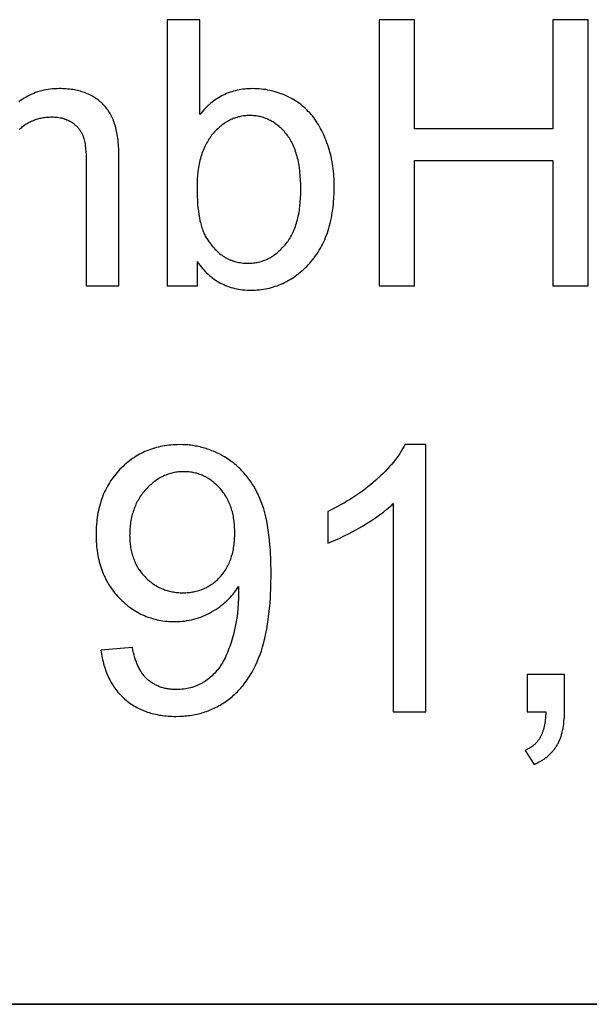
# Model space of a CAD drawing. Header units: millimetres. Extents: x -7950 to -6950, y 4408 to 5408.
# Tile 42 of 111: x -7104 to -7093, y 4457 to 4477. Entities that reach past the tile are written whole.
import ezdxf

# ---------------------------------------------------------------- set-up
doc = ezdxf.new("R2010")
doc.units = ezdxf.units.MM
doc.layers.add('SHOW Mini_Barndoor 002', color=7, linetype='Continuous', true_color=0x000000)

msp = doc.modelspace()

# ---------------------------------------------------------------- linework, layer by layer
at = {"layer": 'SHOW Mini_Barndoor 002'}
for points in [[(-7100.705, 4476.668), (-7101.358, 4476.668)], [(-7101.358, 4476.668), (-7101.358, 4471.352)], [(-7100.705, 4474.771), (-7100.705, 4476.668)], [(-7096.415, 4476.668), (-7097.118, 4476.668)], [(-7097.118, 4476.668), (-7097.118, 4471.352)], [(-7096.415, 4474.485), (-7096.415, 4476.668)], [(-7092.948, 4476.668), (-7093.652, 4476.668)], [(-7093.652, 4476.668), (-7093.652, 4474.485)], [(-7092.948, 4471.352), (-7092.948, 4476.668)], [(-7102.322, 4473.995), (-7102.324, 4474.076), (-7102.327, 4474.155), (-7102.333, 4474.231), (-7102.337, 4474.268), (-7102.342, 4474.304), (-7102.347, 4474.339), (-7102.352, 4474.374), (-7102.359, 4474.409), (-7102.366, 4474.442), (-7102.373, 4474.475), (-7102.381, 4474.507), (-7102.39, 4474.539), (-7102.399, 4474.57), (-7102.409, 4474.6), (-7102.42, 4474.629), (-7102.431, 4474.658), (-7102.443, 4474.686), (-7102.455, 4474.714), (-7102.468, 4474.741), (-7102.482, 4474.767), (-7102.496, 4474.793), (-7102.511, 4474.817), (-7102.526, 4474.842), (-7102.542, 4474.865), (-7102.558, 4474.888), (-7102.576, 4474.91), (-7102.593, 4474.932), (-7102.612, 4474.952), (-7102.631, 4474.973), (-7102.65, 4474.992), (-7102.67, 4475.011), (-7102.691, 4475.029), (-7102.712, 4475.047), (-7102.733, 4475.064), (-7102.756, 4475.08), (-7102.778, 4475.096), (-7102.801, 4475.111), (-7102.825, 4475.126), (-7102.849, 4475.14), (-7102.874, 4475.153), (-7102.899, 4475.166), (-7102.925, 4475.178), (-7102.951, 4475.189), (-7102.978, 4475.2), (-7103.005, 4475.211), (-7103.033, 4475.22), (-7103.061, 4475.229), (-7103.09, 4475.238), (-7103.119, 4475.245), (-7103.149, 4475.252), (-7103.18, 4475.259), (-7103.21, 4475.265), (-7103.242, 4475.27), (-7103.274, 4475.275), (-7103.306, 4475.279), (-7103.339, 4475.282), (-7103.373, 4475.285), (-7103.407, 4475.287), (-7103.441, 4475.289), (-7103.476, 4475.29), (-7103.512, 4475.29), (-7103.557, 4475.289), (-7103.602, 4475.287), (-7103.647, 4475.284), (-7103.691, 4475.279), (-7103.734, 4475.273), (-7103.777, 4475.266), (-7103.819, 4475.258), (-7103.861, 4475.248), (-7103.902, 4475.237), (-7103.943, 4475.224), (-7103.983, 4475.21), (-7104.022, 4475.195), (-7104.062, 4475.179), (-7104.1, 4475.161), (-7104.138, 4475.142), (-7104.175, 4475.121), (-7104.212, 4475.1), (-7104.249, 4475.076), (-7104.285, 4475.052), (-7104.32, 4475.026)], [(-7100.752, 4471.834), (-7100.728, 4471.799), (-7100.702, 4471.765), (-7100.677, 4471.732), (-7100.651, 4471.7), (-7100.624, 4471.67), (-7100.596, 4471.64), (-7100.568, 4471.612), (-7100.54, 4471.585), (-7100.511, 4471.559), (-7100.481, 4471.534), (-7100.451, 4471.51), (-7100.42, 4471.487), (-7100.388, 4471.465), (-7100.356, 4471.445), (-7100.324, 4471.425), (-7100.291, 4471.407), (-7100.257, 4471.39), (-7100.223, 4471.374), (-7100.188, 4471.359), (-7100.152, 4471.345), (-7100.116, 4471.332), (-7100.08, 4471.32), (-7100.043, 4471.31), (-7100.005, 4471.3), (-7099.967, 4471.292), (-7099.928, 4471.285), (-7099.888, 4471.278), (-7099.848, 4471.273), (-7099.808, 4471.27), (-7099.766, 4471.267), (-7099.725, 4471.265), (-7099.682, 4471.265), (-7099.64, 4471.265), (-7099.597, 4471.267), (-7099.556, 4471.269), (-7099.514, 4471.273), (-7099.473, 4471.278), (-7099.432, 4471.284), (-7099.392, 4471.29), (-7099.352, 4471.298), (-7099.312, 4471.307), (-7099.273, 4471.317), (-7099.234, 4471.328), (-7099.196, 4471.341), (-7099.158, 4471.354), (-7099.12, 4471.368), (-7099.083, 4471.383), (-7099.046, 4471.4), (-7099.009, 4471.417), (-7098.973, 4471.436), (-7098.937, 4471.455), (-7098.902, 4471.476), (-7098.867, 4471.497), (-7098.832, 4471.52), (-7098.798, 4471.544), (-7098.764, 4471.568), (-7098.731, 4471.594), (-7098.698, 4471.621), (-7098.665, 4471.649), (-7098.633, 4471.678), (-7098.601, 4471.708), (-7098.569, 4471.739), (-7098.538, 4471.772), (-7098.507, 4471.805), (-7098.477, 4471.839), (-7098.448, 4471.874), (-7098.42, 4471.91), (-7098.393, 4471.947), (-7098.366, 4471.985), (-7098.341, 4472.023), (-7098.317, 4472.063), (-7098.293, 4472.103), (-7098.271, 4472.144), (-7098.249, 4472.187), (-7098.229, 4472.229), (-7098.209, 4472.273), (-7098.19, 4472.318), (-7098.173, 4472.364), (-7098.156, 4472.41), (-7098.14, 4472.458), (-7098.125, 4472.506), (-7098.111, 4472.555), (-7098.099, 4472.605), (-7098.087, 4472.656), (-7098.076, 4472.708), (-7098.066, 4472.76), (-7098.057, 4472.814), (-7098.048, 4472.868), (-7098.041, 4472.924), (-7098.035, 4472.98), (-7098.03, 4473.037), (-7098.025, 4473.095), (-7098.02, 4473.213), (-7098.018, 4473.335), (-7098.018, 4473.387), (-7098.02, 4473.439), (-7098.022, 4473.49), (-7098.025, 4473.541), (-7098.029, 4473.591), (-7098.034, 4473.641), (-7098.04, 4473.69), (-7098.047, 4473.74), (-7098.054, 4473.788), (-7098.063, 4473.837), (-7098.073, 4473.885), (-7098.083, 4473.932), (-7098.094, 4473.979), (-7098.107, 4474.026), (-7098.12, 4474.073), (-7098.134, 4474.119), (-7098.149, 4474.164), (-7098.164, 4474.208), (-7098.18, 4474.252), (-7098.197, 4474.295), (-7098.215, 4474.337), (-7098.233, 4474.378), (-7098.252, 4474.419), (-7098.272, 4474.458), (-7098.292, 4474.497), (-7098.314, 4474.535), (-7098.335, 4474.572), (-7098.358, 4474.608), (-7098.381, 4474.643), (-7098.405, 4474.678), (-7098.429, 4474.711), (-7098.455, 4474.744), (-7098.481, 4474.776), (-7098.508, 4474.807), (-7098.536, 4474.837), (-7098.564, 4474.867), (-7098.594, 4474.895), (-7098.624, 4474.922), (-7098.656, 4474.949), (-7098.688, 4474.974), (-7098.721, 4474.999), (-7098.755, 4475.023), (-7098.79, 4475.046), (-7098.825, 4475.068), (-7098.862, 4475.089), (-7098.899, 4475.109), (-7098.938, 4475.128), (-7098.977, 4475.147), (-7099.017, 4475.164), (-7099.057, 4475.18), (-7099.097, 4475.195), (-7099.138, 4475.209), (-7099.179, 4475.222), (-7099.22, 4475.234), (-7099.262, 4475.245), (-7099.304, 4475.254), (-7099.346, 4475.262), (-7099.388, 4475.27), (-7099.431, 4475.276), (-7099.474, 4475.281), (-7099.518, 4475.285), (-7099.561, 4475.288), (-7099.605, 4475.289), (-7099.65, 4475.29), (-7099.69, 4475.289), (-7099.729, 4475.288), (-7099.768, 4475.285), (-7099.807, 4475.282), (-7099.845, 4475.277), (-7099.882, 4475.272), (-7099.92, 4475.265), (-7099.956, 4475.257), (-7099.993, 4475.249), (-7100.029, 4475.239), (-7100.064, 4475.229), (-7100.099, 4475.217), (-7100.134, 4475.204), (-7100.168, 4475.191), (-7100.201, 4475.176), (-7100.234, 4475.16), (-7100.267, 4475.144), (-7100.3, 4475.126), (-7100.331, 4475.107), (-7100.363, 4475.087), (-7100.394, 4475.067), (-7100.424, 4475.045), (-7100.454, 4475.022), (-7100.484, 4474.998), (-7100.513, 4474.973), (-7100.542, 4474.948), (-7100.57, 4474.921), (-7100.598, 4474.893), (-7100.625, 4474.864), (-7100.652, 4474.834), (-7100.679, 4474.803), (-7100.705, 4474.771)], [(-7104.315, 4474.471), (-7104.297, 4474.487), (-7104.28, 4474.502), (-7104.262, 4474.517), (-7104.244, 4474.532), (-7104.226, 4474.546), (-7104.207, 4474.559), (-7104.189, 4474.572), (-7104.17, 4474.585), (-7104.15, 4474.596), (-7104.131, 4474.608), (-7104.111, 4474.619), (-7104.091, 4474.629), (-7104.07, 4474.639), (-7104.05, 4474.648), (-7104.029, 4474.657), (-7104.007, 4474.665), (-7103.986, 4474.672), (-7103.964, 4474.68), (-7103.942, 4474.686), (-7103.92, 4474.692), (-7103.897, 4474.698), (-7103.874, 4474.703), (-7103.851, 4474.707), (-7103.828, 4474.711), (-7103.804, 4474.715), (-7103.78, 4474.718), (-7103.756, 4474.72), (-7103.732, 4474.722), (-7103.707, 4474.723), (-7103.682, 4474.724), (-7103.657, 4474.724), (-7103.629, 4474.724), (-7103.602, 4474.723), (-7103.575, 4474.72), (-7103.548, 4474.718), (-7103.522, 4474.714), (-7103.496, 4474.709), (-7103.484, 4474.707), (-7103.471, 4474.704), (-7103.459, 4474.701), (-7103.447, 4474.698), (-7103.434, 4474.694), (-7103.422, 4474.691), (-7103.41, 4474.687), (-7103.399, 4474.683), (-7103.387, 4474.679), (-7103.375, 4474.674), (-7103.364, 4474.67), (-7103.352, 4474.665), (-7103.341, 4474.66), (-7103.33, 4474.655), (-7103.319, 4474.649), (-7103.308, 4474.644), (-7103.297, 4474.638), (-7103.286, 4474.632), (-7103.276, 4474.625), (-7103.265, 4474.619), (-7103.255, 4474.612), (-7103.245, 4474.606), (-7103.235, 4474.599), (-7103.225, 4474.592), (-7103.216, 4474.585), (-7103.206, 4474.577), (-7103.197, 4474.57), (-7103.188, 4474.562), (-7103.18, 4474.555), (-7103.171, 4474.547), (-7103.163, 4474.539), (-7103.155, 4474.531), (-7103.147, 4474.522), (-7103.139, 4474.514), (-7103.132, 4474.506), (-7103.124, 4474.497), (-7103.117, 4474.488), (-7103.11, 4474.479), (-7103.104, 4474.47), (-7103.097, 4474.461), (-7103.091, 4474.452), (-7103.085, 4474.443), (-7103.079, 4474.433), (-7103.073, 4474.424), (-7103.068, 4474.414), (-7103.062, 4474.404), (-7103.057, 4474.394), (-7103.052, 4474.384), (-7103.048, 4474.373), (-7103.043, 4474.363), (-7103.039, 4474.352), (-7103.035, 4474.342), (-7103.031, 4474.331), (-7103.027, 4474.319), (-7103.024, 4474.307), (-7103.02, 4474.295), (-7103.013, 4474.269), (-7103.007, 4474.242), (-7103.002, 4474.212), (-7102.996, 4474.182), (-7102.992, 4474.149), (-7102.987, 4474.114), (-7102.984, 4474.078), (-7102.98, 4474.041), (-7102.975, 4473.96), (-7102.972, 4473.872), (-7102.972, 4473.778)], [(-7093.652, 4474.485), (-7096.415, 4474.485)], [(-7102.322, 4471.352), (-7102.322, 4473.995)], [(-7102.972, 4473.778), (-7102.972, 4471.352)], [(-7096.415, 4471.352), (-7096.415, 4473.857)], [(-7096.415, 4473.857), (-7093.652, 4473.857)], [(-7093.652, 4473.857), (-7093.652, 4471.352)], [(-7100.752, 4471.352), (-7100.752, 4471.834)], [(-7102.972, 4471.352), (-7102.322, 4471.352)], [(-7101.358, 4471.352), (-7100.752, 4471.352)], [(-7097.118, 4471.352), (-7096.415, 4471.352)], [(-7093.652, 4471.352), (-7092.948, 4471.352)], [(-7102.678, 4464.069), (-7102.672, 4464.03), (-7102.667, 4463.992), (-7102.66, 4463.954), (-7102.653, 4463.916), (-7102.645, 4463.88), (-7102.637, 4463.844), (-7102.628, 4463.808), (-7102.618, 4463.773), (-7102.608, 4463.738), (-7102.597, 4463.704), (-7102.586, 4463.671), (-7102.574, 4463.638), (-7102.561, 4463.606), (-7102.548, 4463.574), (-7102.534, 4463.543), (-7102.519, 4463.512), (-7102.504, 4463.482), (-7102.488, 4463.452), (-7102.472, 4463.423), (-7102.455, 4463.395), (-7102.437, 4463.367), (-7102.419, 4463.339), (-7102.4, 4463.312), (-7102.381, 4463.286), (-7102.361, 4463.26), (-7102.34, 4463.235), (-7102.319, 4463.21), (-7102.297, 4463.186), (-7102.274, 4463.163), (-7102.251, 4463.14), (-7102.227, 4463.117), (-7102.203, 4463.095), (-7102.178, 4463.074), (-7102.152, 4463.053), (-7102.127, 4463.033), (-7102.1, 4463.014), (-7102.074, 4462.995), (-7102.046, 4462.978), (-7102.019, 4462.96), (-7101.991, 4462.944), (-7101.962, 4462.928), (-7101.933, 4462.913), (-7101.904, 4462.898), (-7101.874, 4462.884), (-7101.844, 4462.871), (-7101.813, 4462.858), (-7101.782, 4462.847), (-7101.75, 4462.835), (-7101.718, 4462.825), (-7101.686, 4462.815), (-7101.653, 4462.806), (-7101.619, 4462.798), (-7101.585, 4462.79), (-7101.551, 4462.783), (-7101.516, 4462.776), (-7101.481, 4462.771), (-7101.446, 4462.765), (-7101.41, 4462.761), (-7101.373, 4462.757), (-7101.336, 4462.754), (-7101.299, 4462.752), (-7101.261, 4462.75), (-7101.222, 4462.749), (-7101.184, 4462.749), (-7101.111, 4462.75), (-7101.075, 4462.752), (-7101.039, 4462.754), (-7101.004, 4462.757), (-7100.969, 4462.76), (-7100.934, 4462.764), (-7100.899, 4462.769), (-7100.865, 4462.774), (-7100.831, 4462.78), (-7100.798, 4462.786), (-7100.764, 4462.793), (-7100.731, 4462.801), (-7100.698, 4462.809), (-7100.666, 4462.818), (-7100.634, 4462.828), (-7100.602, 4462.838), (-7100.57, 4462.849), (-7100.539, 4462.86), (-7100.508, 4462.872), (-7100.477, 4462.885), (-7100.447, 4462.898), (-7100.417, 4462.912), (-7100.387, 4462.926), (-7100.358, 4462.941), (-7100.328, 4462.957), (-7100.299, 4462.974), (-7100.271, 4462.99), (-7100.242, 4463.008), (-7100.214, 4463.026), (-7100.187, 4463.045), (-7100.159, 4463.064), (-7100.132, 4463.084), (-7100.105, 4463.105), (-7100.079, 4463.126), (-7100.053, 4463.148), (-7100.028, 4463.17), (-7100.003, 4463.193), (-7099.978, 4463.216), (-7099.954, 4463.24), (-7099.93, 4463.265), (-7099.907, 4463.29), (-7099.884, 4463.315), (-7099.862, 4463.342), (-7099.84, 4463.368), (-7099.818, 4463.396), (-7099.797, 4463.424), (-7099.776, 4463.452), (-7099.756, 4463.481), (-7099.736, 4463.511), (-7099.716, 4463.541), (-7099.697, 4463.571), (-7099.679, 4463.603), (-7099.66, 4463.634), (-7099.625, 4463.7), (-7099.592, 4463.767), (-7099.56, 4463.837), (-7099.529, 4463.909), (-7099.501, 4463.984), (-7099.474, 4464.061), (-7099.449, 4464.141), (-7099.426, 4464.225), (-7099.404, 4464.312), (-7099.384, 4464.402), (-7099.366, 4464.495), (-7099.35, 4464.592), (-7099.335, 4464.691), (-7099.322, 4464.794), (-7099.311, 4464.901), (-7099.301, 4465.01), (-7099.294, 4465.123), (-7099.283, 4465.358), (-7099.28, 4465.607), (-7099.283, 4465.844), (-7099.294, 4466.067), (-7099.302, 4466.173), (-7099.311, 4466.276), (-7099.322, 4466.375), (-7099.336, 4466.47), (-7099.35, 4466.562), (-7099.367, 4466.65), (-7099.385, 4466.734), (-7099.405, 4466.815), (-7099.427, 4466.892), (-7099.439, 4466.93), (-7099.451, 4466.966), (-7099.463, 4467.002), (-7099.476, 4467.036), (-7099.489, 4467.07), (-7099.503, 4467.102), (-7099.531, 4467.166), (-7099.562, 4467.228), (-7099.594, 4467.288), (-7099.627, 4467.346), (-7099.645, 4467.374), (-7099.662, 4467.402), (-7099.681, 4467.43), (-7099.699, 4467.457), (-7099.718, 4467.483), (-7099.738, 4467.509), (-7099.757, 4467.535), (-7099.778, 4467.56), (-7099.798, 4467.584), (-7099.819, 4467.609), (-7099.841, 4467.632), (-7099.862, 4467.656), (-7099.885, 4467.678), (-7099.907, 4467.701), (-7099.93, 4467.723), (-7099.954, 4467.744), (-7099.977, 4467.765), (-7100.002, 4467.785), (-7100.026, 4467.805), (-7100.051, 4467.825), (-7100.077, 4467.844), (-7100.103, 4467.863), (-7100.129, 4467.881), (-7100.156, 4467.898), (-7100.21, 4467.932), (-7100.237, 4467.948), (-7100.264, 4467.964), (-7100.292, 4467.979), (-7100.32, 4467.993), (-7100.348, 4468.007), (-7100.376, 4468.021), (-7100.404, 4468.033), (-7100.433, 4468.046), (-7100.462, 4468.057), (-7100.49, 4468.069), (-7100.519, 4468.079), (-7100.549, 4468.089), (-7100.578, 4468.099), (-7100.608, 4468.108), (-7100.637, 4468.116), (-7100.667, 4468.124), (-7100.697, 4468.132), (-7100.727, 4468.138), (-7100.758, 4468.145), (-7100.788, 4468.15), (-7100.819, 4468.156), (-7100.85, 4468.16), (-7100.881, 4468.164), (-7100.913, 4468.168), (-7100.944, 4468.171), (-7100.976, 4468.173), (-7101.039, 4468.177), (-7101.104, 4468.178), (-7101.149, 4468.177), (-7101.193, 4468.176), (-7101.236, 4468.173), (-7101.28, 4468.17), (-7101.322, 4468.166), (-7101.365, 4468.16), (-7101.406, 4468.154), (-7101.448, 4468.147), (-7101.489, 4468.139), (-7101.529, 4468.13), (-7101.569, 4468.119), (-7101.608, 4468.108), (-7101.647, 4468.096), (-7101.686, 4468.083), (-7101.724, 4468.069), (-7101.762, 4468.054), (-7101.799, 4468.039), (-7101.835, 4468.022), (-7101.872, 4468.004), (-7101.907, 4467.985), (-7101.942, 4467.965), (-7101.977, 4467.945), (-7102.011, 4467.923), (-7102.045, 4467.9), (-7102.079, 4467.877), (-7102.111, 4467.852), (-7102.144, 4467.827), (-7102.176, 4467.8), (-7102.207, 4467.773), (-7102.238, 4467.744), (-7102.269, 4467.715), (-7102.299, 4467.685), (-7102.328, 4467.653), (-7102.357, 4467.622), (-7102.384, 4467.589), (-7102.411, 4467.556), (-7102.436, 4467.523), (-7102.461, 4467.488), (-7102.485, 4467.454), (-7102.507, 4467.418), (-7102.529, 4467.382), (-7102.55, 4467.345), (-7102.57, 4467.308), (-7102.589, 4467.27), (-7102.608, 4467.232), (-7102.625, 4467.193), (-7102.641, 4467.153), (-7102.656, 4467.112), (-7102.671, 4467.071), (-7102.684, 4467.03), (-7102.697, 4466.988), (-7102.709, 4466.945), (-7102.719, 4466.901), (-7102.729, 4466.857), (-7102.738, 4466.813), (-7102.746, 4466.767), (-7102.753, 4466.721), (-7102.759, 4466.675), (-7102.764, 4466.628), (-7102.768, 4466.58), (-7102.771, 4466.531), (-7102.774, 4466.482), (-7102.775, 4466.433), (-7102.776, 4466.383), (-7102.775, 4466.334), (-7102.774, 4466.286), (-7102.772, 4466.238), (-7102.769, 4466.192), (-7102.765, 4466.145), (-7102.76, 4466.1), (-7102.754, 4466.054), (-7102.747, 4466.01), (-7102.74, 4465.966), (-7102.731, 4465.923), (-7102.722, 4465.88), (-7102.711, 4465.838), (-7102.7, 4465.796), (-7102.688, 4465.756), (-7102.675, 4465.715), (-7102.661, 4465.675), (-7102.647, 4465.636), (-7102.631, 4465.598), (-7102.615, 4465.56), (-7102.597, 4465.522), (-7102.579, 4465.486), (-7102.56, 4465.45), (-7102.54, 4465.414), (-7102.519, 4465.379), (-7102.497, 4465.345), (-7102.474, 4465.311), (-7102.45, 4465.278), (-7102.426, 4465.245), (-7102.4, 4465.213), (-7102.374, 4465.182), (-7102.347, 4465.151), (-7102.319, 4465.121), (-7102.29, 4465.091), (-7102.261, 4465.063), (-7102.231, 4465.035), (-7102.201, 4465.008), (-7102.171, 4464.983), (-7102.14, 4464.958), (-7102.109, 4464.934), (-7102.078, 4464.911), (-7102.046, 4464.889), (-7102.013, 4464.868), (-7101.981, 4464.848), (-7101.947, 4464.829), (-7101.914, 4464.811), (-7101.88, 4464.793), (-7101.846, 4464.777), (-7101.811, 4464.762), (-7101.776, 4464.747), (-7101.74, 4464.734), (-7101.705, 4464.721), (-7101.668, 4464.709), (-7101.632, 4464.698), (-7101.594, 4464.689), (-7101.557, 4464.68), (-7101.519, 4464.672), (-7101.481, 4464.665), (-7101.442, 4464.659), (-7101.403, 4464.654), (-7101.364, 4464.649), (-7101.324, 4464.646), (-7101.284, 4464.644), (-7101.243, 4464.642), (-7101.202, 4464.642), (-7101.153, 4464.643), (-7101.104, 4464.645), (-7101.056, 4464.649), (-7101.008, 4464.654), (-7100.96, 4464.661), (-7100.913, 4464.669), (-7100.867, 4464.679), (-7100.821, 4464.69), (-7100.775, 4464.703), (-7100.73, 4464.718), (-7100.685, 4464.734), (-7100.64, 4464.751), (-7100.597, 4464.77), (-7100.553, 4464.79), (-7100.51, 4464.812), (-7100.467, 4464.836), (-7100.426, 4464.861), (-7100.385, 4464.886), (-7100.345, 4464.913), (-7100.307, 4464.94), (-7100.27, 4464.969), (-7100.233, 4464.998), (-7100.198, 4465.028), (-7100.164, 4465.059), (-7100.131, 4465.091), (-7100.1, 4465.124), (-7100.069, 4465.158), (-7100.039, 4465.193), (-7100.011, 4465.229), (-7099.984, 4465.266), (-7099.958, 4465.303), (-7099.933, 4465.342)], [(-7096.607, 4468.178), (-7096.629, 4468.135), (-7096.653, 4468.091), (-7096.679, 4468.048), (-7096.707, 4468.004), (-7096.737, 4467.96), (-7096.769, 4467.916), (-7096.802, 4467.872), (-7096.837, 4467.828), (-7096.875, 4467.783), (-7096.914, 4467.739), (-7096.955, 4467.694), (-7096.997, 4467.649), (-7097.042, 4467.604), (-7097.089, 4467.558), (-7097.187, 4467.467), (-7097.239, 4467.422), (-7097.292, 4467.377), (-7097.346, 4467.333), (-7097.401, 4467.291), (-7097.457, 4467.249), (-7097.514, 4467.208), (-7097.572, 4467.167), (-7097.632, 4467.128), (-7097.692, 4467.089), (-7097.753, 4467.052), (-7097.816, 4467.015), (-7097.88, 4466.979), (-7098.01, 4466.909), (-7098.145, 4466.843)], [(-7096.186, 4468.178), (-7096.607, 4468.178)], [(-7096.186, 4462.84), (-7096.186, 4468.178)], [(-7098.145, 4466.212), (-7098.067, 4466.242), (-7097.988, 4466.275), (-7097.905, 4466.312), (-7097.821, 4466.353), (-7097.733, 4466.397), (-7097.644, 4466.444), (-7097.457, 4466.549), (-7097.364, 4466.606), (-7097.275, 4466.662), (-7097.191, 4466.718), (-7097.112, 4466.774), (-7097.037, 4466.83), (-7096.966, 4466.887), (-7096.9, 4466.943), (-7096.869, 4466.971), (-7096.839, 4466.999)], [(-7096.839, 4466.999), (-7096.839, 4462.84)], [(-7098.145, 4466.843), (-7098.145, 4466.212)], [(-7099.933, 4465.342), (-7099.93, 4465.266), (-7099.929, 4465.211), (-7099.93, 4465.11), (-7099.935, 4465.009), (-7099.943, 4464.909), (-7099.953, 4464.809), (-7099.967, 4464.709), (-7099.984, 4464.61), (-7100.004, 4464.512), (-7100.027, 4464.413), (-7100.052, 4464.318), (-7100.079, 4464.228), (-7100.107, 4464.142), (-7100.122, 4464.102), (-7100.137, 4464.062), (-7100.152, 4464.024), (-7100.168, 4463.987), (-7100.184, 4463.951), (-7100.2, 4463.917), (-7100.217, 4463.884), (-7100.234, 4463.852), (-7100.252, 4463.821), (-7100.27, 4463.792), (-7100.288, 4463.763), (-7100.307, 4463.735), (-7100.327, 4463.708), (-7100.347, 4463.682), (-7100.368, 4463.657), (-7100.39, 4463.632), (-7100.412, 4463.608), (-7100.435, 4463.584), (-7100.459, 4463.562), (-7100.483, 4463.54), (-7100.508, 4463.519), (-7100.533, 4463.498), (-7100.559, 4463.478), (-7100.586, 4463.459), (-7100.613, 4463.441), (-7100.642, 4463.423), (-7100.656, 4463.415), (-7100.67, 4463.407), (-7100.685, 4463.399), (-7100.699, 4463.391), (-7100.714, 4463.384), (-7100.729, 4463.377), (-7100.744, 4463.37), (-7100.759, 4463.363), (-7100.775, 4463.357), (-7100.79, 4463.351), (-7100.806, 4463.345), (-7100.822, 4463.339), (-7100.838, 4463.334), (-7100.854, 4463.329), (-7100.87, 4463.325), (-7100.887, 4463.32), (-7100.92, 4463.312), (-7100.954, 4463.305), (-7100.988, 4463.299), (-7101.023, 4463.294), (-7101.059, 4463.29), (-7101.095, 4463.288), (-7101.132, 4463.286), (-7101.169, 4463.286), (-7101.191, 4463.286), (-7101.213, 4463.286), (-7101.234, 4463.287), (-7101.255, 4463.289), (-7101.276, 4463.29), (-7101.297, 4463.293), (-7101.317, 4463.295), (-7101.337, 4463.298), (-7101.357, 4463.301), (-7101.377, 4463.305), (-7101.396, 4463.309), (-7101.415, 4463.314), (-7101.434, 4463.319), (-7101.453, 4463.324), (-7101.471, 4463.329), (-7101.489, 4463.335), (-7101.507, 4463.342), (-7101.525, 4463.349), (-7101.542, 4463.356), (-7101.559, 4463.364), (-7101.576, 4463.372), (-7101.593, 4463.38), (-7101.609, 4463.389), (-7101.625, 4463.398), (-7101.641, 4463.407), (-7101.657, 4463.417), (-7101.672, 4463.428), (-7101.688, 4463.438), (-7101.702, 4463.449), (-7101.717, 4463.461), (-7101.732, 4463.473), (-7101.746, 4463.485), (-7101.76, 4463.498), (-7101.773, 4463.511), (-7101.787, 4463.525), (-7101.8, 4463.539), (-7101.812, 4463.553), (-7101.825, 4463.568), (-7101.837, 4463.584), (-7101.849, 4463.6), (-7101.861, 4463.616), (-7101.872, 4463.633), (-7101.883, 4463.651), (-7101.894, 4463.669), (-7101.905, 4463.687), (-7101.915, 4463.706), (-7101.925, 4463.725), (-7101.934, 4463.745), (-7101.944, 4463.766), (-7101.953, 4463.786), (-7101.962, 4463.808), (-7101.97, 4463.829), (-7101.978, 4463.852), (-7101.986, 4463.874), (-7102.001, 4463.921), (-7102.015, 4463.97), (-7102.028, 4464.02), (-7102.04, 4464.073), (-7102.05, 4464.127)], [(-7102.05, 4464.127), (-7102.678, 4464.069)], [(-7093.419, 4463.583), (-7094.163, 4463.583)], [(-7094.163, 4463.583), (-7094.163, 4462.84)], [(-7093.419, 4462.84), (-7093.419, 4463.583)], [(-7096.839, 4462.84), (-7096.186, 4462.84)], [(-7093.793, 4462.84), (-7093.795, 4462.799), (-7093.797, 4462.759), (-7093.8, 4462.721), (-7093.804, 4462.684), (-7093.808, 4462.648), (-7093.813, 4462.614), (-7093.819, 4462.58), (-7093.826, 4462.548), (-7093.833, 4462.517), (-7093.841, 4462.487), (-7093.849, 4462.459), (-7093.854, 4462.445), (-7093.858, 4462.431), (-7093.863, 4462.418), (-7093.868, 4462.405), (-7093.873, 4462.392), (-7093.879, 4462.38), (-7093.884, 4462.368), (-7093.89, 4462.356), (-7093.896, 4462.345), (-7093.902, 4462.334), (-7093.908, 4462.323), (-7093.914, 4462.312), (-7093.921, 4462.301), (-7093.928, 4462.291), (-7093.935, 4462.281), (-7093.942, 4462.271), (-7093.95, 4462.261), (-7093.958, 4462.251), (-7093.965, 4462.241), (-7093.974, 4462.232), (-7093.982, 4462.223), (-7093.99, 4462.214), (-7093.999, 4462.205), (-7094.008, 4462.196), (-7094.017, 4462.188), (-7094.027, 4462.179), (-7094.036, 4462.171), (-7094.046, 4462.163), (-7094.056, 4462.155), (-7094.067, 4462.147), (-7094.077, 4462.14), (-7094.088, 4462.132), (-7094.099, 4462.125), (-7094.11, 4462.118), (-7094.121, 4462.111), (-7094.133, 4462.104), (-7094.144, 4462.098), (-7094.156, 4462.091), (-7094.169, 4462.085), (-7094.181, 4462.079), (-7094.206, 4462.067)], [(-7094.163, 4462.84), (-7093.793, 4462.84)], [(-7094.025, 4461.788), (-7093.986, 4461.806), (-7093.949, 4461.824), (-7093.913, 4461.844), (-7093.895, 4461.854), (-7093.878, 4461.864), (-7093.861, 4461.874), (-7093.845, 4461.885), (-7093.828, 4461.896), (-7093.812, 4461.907), (-7093.797, 4461.919), (-7093.782, 4461.93), (-7093.767, 4461.942), (-7093.752, 4461.954), (-7093.738, 4461.967), (-7093.724, 4461.979), (-7093.71, 4461.992), (-7093.697, 4462.005), (-7093.684, 4462.018), (-7093.672, 4462.031), (-7093.66, 4462.045), (-7093.648, 4462.059), (-7093.636, 4462.073), (-7093.625, 4462.087), (-7093.614, 4462.102), (-7093.603, 4462.117), (-7093.593, 4462.131), (-7093.583, 4462.147), (-7093.574, 4462.162), (-7093.564, 4462.178), (-7093.556, 4462.194), (-7093.547, 4462.21), (-7093.539, 4462.226), (-7093.53, 4462.243), (-7093.523, 4462.26), (-7093.515, 4462.278), (-7093.508, 4462.296), (-7093.501, 4462.314), (-7093.494, 4462.332), (-7093.488, 4462.351), (-7093.482, 4462.37), (-7093.476, 4462.389), (-7093.465, 4462.428), (-7093.456, 4462.469), (-7093.447, 4462.511), (-7093.44, 4462.554), (-7093.434, 4462.599), (-7093.429, 4462.645), (-7093.425, 4462.691), (-7093.422, 4462.74), (-7093.42, 4462.789), (-7093.419, 4462.84)], [(-7094.206, 4462.067), (-7094.025, 4461.788)]]:
    msp.add_lwpolyline(points, dxfattribs=at)
for points in [[(-7100.759, 4473.306), (-7100.759, 4473.221), (-7100.756, 4473.139), (-7100.753, 4473.06), (-7100.748, 4472.984), (-7100.741, 4472.911), (-7100.733, 4472.841), (-7100.723, 4472.774), (-7100.712, 4472.71), (-7100.7, 4472.649), (-7100.693, 4472.619), (-7100.686, 4472.591), (-7100.678, 4472.563), (-7100.67, 4472.536), (-7100.662, 4472.509), (-7100.653, 4472.483), (-7100.644, 4472.459), (-7100.635, 4472.434), (-7100.625, 4472.411), (-7100.615, 4472.388), (-7100.604, 4472.367), (-7100.594, 4472.345), (-7100.582, 4472.325), (-7100.571, 4472.305), (-7100.551, 4472.274), (-7100.531, 4472.244), (-7100.511, 4472.215), (-7100.49, 4472.187), (-7100.469, 4472.16), (-7100.448, 4472.134), (-7100.426, 4472.109), (-7100.403, 4472.085), (-7100.38, 4472.062), (-7100.357, 4472.04), (-7100.333, 4472.018), (-7100.309, 4471.998), (-7100.284, 4471.979), (-7100.259, 4471.961), (-7100.234, 4471.944), (-7100.208, 4471.927), (-7100.195, 4471.92), (-7100.182, 4471.912), (-7100.169, 4471.905), (-7100.155, 4471.898), (-7100.142, 4471.891), (-7100.128, 4471.884), (-7100.114, 4471.878), (-7100.1, 4471.872), (-7100.087, 4471.866), (-7100.073, 4471.861), (-7100.058, 4471.856), (-7100.044, 4471.85), (-7100.03, 4471.846), (-7100.015, 4471.841), (-7100.001, 4471.837), (-7099.986, 4471.833), (-7099.956, 4471.825), (-7099.926, 4471.819), (-7099.896, 4471.814), (-7099.865, 4471.809), (-7099.833, 4471.806), (-7099.802, 4471.803), (-7099.769, 4471.802), (-7099.737, 4471.801), (-7099.71, 4471.802), (-7099.684, 4471.803), (-7099.657, 4471.805), (-7099.632, 4471.807), (-7099.606, 4471.81), (-7099.58, 4471.814), (-7099.555, 4471.819), (-7099.53, 4471.824), (-7099.505, 4471.831), (-7099.481, 4471.838), (-7099.456, 4471.845), (-7099.432, 4471.854), (-7099.408, 4471.863), (-7099.384, 4471.872), (-7099.361, 4471.883), (-7099.338, 4471.894), (-7099.315, 4471.906), (-7099.292, 4471.919), (-7099.269, 4471.932), (-7099.247, 4471.946), (-7099.225, 4471.961), (-7099.203, 4471.977), (-7099.182, 4471.993), (-7099.16, 4472.01), (-7099.139, 4472.028), (-7099.118, 4472.047), (-7099.097, 4472.066), (-7099.077, 4472.086), (-7099.056, 4472.107), (-7099.036, 4472.128), (-7099.017, 4472.15), (-7098.997, 4472.173), (-7098.978, 4472.197), (-7098.959, 4472.221), (-7098.941, 4472.246), (-7098.924, 4472.272), (-7098.907, 4472.298), (-7098.891, 4472.325), (-7098.875, 4472.353), (-7098.86, 4472.382), (-7098.846, 4472.411), (-7098.832, 4472.441), (-7098.819, 4472.472), (-7098.807, 4472.503), (-7098.795, 4472.535), (-7098.784, 4472.568), (-7098.773, 4472.602), (-7098.763, 4472.636), (-7098.754, 4472.671), (-7098.745, 4472.706), (-7098.737, 4472.743), (-7098.729, 4472.78), (-7098.722, 4472.818), (-7098.715, 4472.856), (-7098.71, 4472.896), (-7098.705, 4472.936), (-7098.696, 4473.018), (-7098.69, 4473.102), (-7098.686, 4473.19), (-7098.685, 4473.281), (-7098.686, 4473.374), (-7098.69, 4473.463), (-7098.696, 4473.55), (-7098.704, 4473.633), (-7098.714, 4473.714), (-7098.72, 4473.753), (-7098.727, 4473.791), (-7098.734, 4473.828), (-7098.742, 4473.865), (-7098.751, 4473.901), (-7098.76, 4473.936), (-7098.769, 4473.971), (-7098.78, 4474.004), (-7098.791, 4474.037), (-7098.802, 4474.069), (-7098.814, 4474.101), (-7098.826, 4474.131), (-7098.84, 4474.161), (-7098.853, 4474.19), (-7098.868, 4474.218), (-7098.883, 4474.246), (-7098.898, 4474.272), (-7098.914, 4474.298), (-7098.931, 4474.323), (-7098.948, 4474.348), (-7098.966, 4474.371), (-7098.984, 4474.394), (-7099.003, 4474.416), (-7099.022, 4474.438), (-7099.041, 4474.458), (-7099.061, 4474.478), (-7099.081, 4474.498), (-7099.101, 4474.516), (-7099.121, 4474.534), (-7099.142, 4474.551), (-7099.162, 4474.568), (-7099.183, 4474.583), (-7099.205, 4474.599), (-7099.226, 4474.613), (-7099.248, 4474.627), (-7099.27, 4474.64), (-7099.292, 4474.652), (-7099.315, 4474.663), (-7099.337, 4474.674), (-7099.36, 4474.684), (-7099.384, 4474.694), (-7099.407, 4474.703), (-7099.431, 4474.711), (-7099.455, 4474.718), (-7099.479, 4474.725), (-7099.503, 4474.731), (-7099.528, 4474.736), (-7099.553, 4474.741), (-7099.578, 4474.744), (-7099.604, 4474.748), (-7099.629, 4474.75), (-7099.655, 4474.752), (-7099.681, 4474.753), (-7099.708, 4474.753), (-7099.734, 4474.753), (-7099.761, 4474.752), (-7099.787, 4474.75), (-7099.813, 4474.747), (-7099.839, 4474.744), (-7099.864, 4474.74), (-7099.889, 4474.735), (-7099.914, 4474.73), (-7099.939, 4474.724), (-7099.964, 4474.717), (-7099.988, 4474.709), (-7100.012, 4474.701), (-7100.036, 4474.692), (-7100.06, 4474.682), (-7100.083, 4474.672), (-7100.107, 4474.66), (-7100.13, 4474.648), (-7100.152, 4474.636), (-7100.175, 4474.622), (-7100.197, 4474.608), (-7100.219, 4474.593), (-7100.241, 4474.577), (-7100.263, 4474.561), (-7100.284, 4474.544), (-7100.305, 4474.526), (-7100.326, 4474.508), (-7100.347, 4474.489), (-7100.368, 4474.469), (-7100.388, 4474.448), (-7100.408, 4474.426), (-7100.428, 4474.404), (-7100.447, 4474.381), (-7100.467, 4474.358), (-7100.485, 4474.334), (-7100.503, 4474.309), (-7100.521, 4474.283), (-7100.537, 4474.257), (-7100.553, 4474.23), (-7100.569, 4474.203), (-7100.584, 4474.175), (-7100.598, 4474.146), (-7100.612, 4474.117), (-7100.625, 4474.087), (-7100.638, 4474.056), (-7100.649, 4474.025), (-7100.661, 4473.993), (-7100.671, 4473.96), (-7100.681, 4473.927), (-7100.691, 4473.893), (-7100.7, 4473.858), (-7100.708, 4473.823), (-7100.716, 4473.787), (-7100.723, 4473.751), (-7100.729, 4473.714), (-7100.735, 4473.676), (-7100.74, 4473.637), (-7100.748, 4473.558), (-7100.754, 4473.477), (-7100.758, 4473.393)], [(-7100.005, 4466.415), (-7100.006, 4466.485), (-7100.008, 4466.519), (-7100.01, 4466.552), (-7100.012, 4466.585), (-7100.016, 4466.618), (-7100.019, 4466.65), (-7100.024, 4466.682), (-7100.029, 4466.713), (-7100.034, 4466.744), (-7100.04, 4466.774), (-7100.047, 4466.804), (-7100.054, 4466.834), (-7100.062, 4466.863), (-7100.071, 4466.891), (-7100.08, 4466.919), (-7100.09, 4466.947), (-7100.1, 4466.974), (-7100.111, 4467.001), (-7100.122, 4467.027), (-7100.134, 4467.053), (-7100.146, 4467.078), (-7100.16, 4467.103), (-7100.173, 4467.128), (-7100.188, 4467.152), (-7100.203, 4467.175), (-7100.218, 4467.199), (-7100.234, 4467.221), (-7100.251, 4467.243), (-7100.268, 4467.265), (-7100.286, 4467.287), (-7100.304, 4467.307), (-7100.323, 4467.328), (-7100.342, 4467.347), (-7100.361, 4467.366), (-7100.381, 4467.385), (-7100.401, 4467.402), (-7100.421, 4467.42), (-7100.441, 4467.436), (-7100.461, 4467.452), (-7100.482, 4467.467), (-7100.503, 4467.481), (-7100.524, 4467.495), (-7100.546, 4467.508), (-7100.567, 4467.521), (-7100.589, 4467.533), (-7100.611, 4467.544), (-7100.634, 4467.555), (-7100.656, 4467.565), (-7100.679, 4467.574), (-7100.702, 4467.583), (-7100.726, 4467.591), (-7100.749, 4467.598), (-7100.773, 4467.605), (-7100.797, 4467.611), (-7100.821, 4467.617), (-7100.846, 4467.622), (-7100.871, 4467.626), (-7100.896, 4467.629), (-7100.921, 4467.632), (-7100.946, 4467.634), (-7100.972, 4467.636), (-7100.998, 4467.637), (-7101.024, 4467.637), (-7101.051, 4467.637), (-7101.078, 4467.636), (-7101.105, 4467.634), (-7101.131, 4467.632), (-7101.157, 4467.629), (-7101.183, 4467.625), (-7101.209, 4467.62), (-7101.235, 4467.615), (-7101.26, 4467.609), (-7101.285, 4467.603), (-7101.31, 4467.595), (-7101.335, 4467.587), (-7101.359, 4467.579), (-7101.383, 4467.569), (-7101.407, 4467.559), (-7101.431, 4467.549), (-7101.455, 4467.537), (-7101.478, 4467.525), (-7101.501, 4467.512), (-7101.524, 4467.499), (-7101.547, 4467.484), (-7101.569, 4467.469), (-7101.592, 4467.454), (-7101.614, 4467.437), (-7101.635, 4467.42), (-7101.657, 4467.403), (-7101.678, 4467.384), (-7101.7, 4467.365), (-7101.721, 4467.345), (-7101.741, 4467.325), (-7101.762, 4467.304), (-7101.782, 4467.282), (-7101.802, 4467.26), (-7101.821, 4467.237), (-7101.84, 4467.213), (-7101.858, 4467.19), (-7101.875, 4467.166), (-7101.892, 4467.141), (-7101.908, 4467.116), (-7101.923, 4467.091), (-7101.938, 4467.065), (-7101.952, 4467.039), (-7101.966, 4467.013), (-7101.979, 4466.986), (-7101.991, 4466.959), (-7102.003, 4466.931), (-7102.014, 4466.903), (-7102.024, 4466.874), (-7102.034, 4466.845), (-7102.043, 4466.816), (-7102.052, 4466.786), (-7102.059, 4466.756), (-7102.067, 4466.725), (-7102.073, 4466.694), (-7102.079, 4466.662), (-7102.085, 4466.631), (-7102.089, 4466.598), (-7102.093, 4466.566), (-7102.097, 4466.533), (-7102.1, 4466.499), (-7102.102, 4466.465), (-7102.104, 4466.431), (-7102.104, 4466.396), (-7102.105, 4466.361), (-7102.104, 4466.329), (-7102.104, 4466.298), (-7102.102, 4466.267), (-7102.1, 4466.237), (-7102.097, 4466.207), (-7102.094, 4466.177), (-7102.09, 4466.148), (-7102.086, 4466.119), (-7102.081, 4466.09), (-7102.075, 4466.062), (-7102.069, 4466.034), (-7102.062, 4466.007), (-7102.054, 4465.98), (-7102.046, 4465.953), (-7102.037, 4465.927), (-7102.028, 4465.901), (-7102.018, 4465.875), (-7102.008, 4465.85), (-7101.997, 4465.825), (-7101.985, 4465.801), (-7101.973, 4465.776), (-7101.96, 4465.753), (-7101.946, 4465.729), (-7101.932, 4465.706), (-7101.918, 4465.684), (-7101.902, 4465.662), (-7101.887, 4465.64), (-7101.87, 4465.618), (-7101.853, 4465.597), (-7101.835, 4465.576), (-7101.817, 4465.556), (-7101.798, 4465.536), (-7101.779, 4465.516), (-7101.759, 4465.497), (-7101.74, 4465.479), (-7101.72, 4465.461), (-7101.699, 4465.444), (-7101.678, 4465.428), (-7101.657, 4465.412), (-7101.636, 4465.397), (-7101.615, 4465.382), (-7101.593, 4465.369), (-7101.571, 4465.355), (-7101.548, 4465.342), (-7101.526, 4465.33), (-7101.503, 4465.319), (-7101.48, 4465.308), (-7101.456, 4465.298), (-7101.432, 4465.288), (-7101.408, 4465.279), (-7101.384, 4465.271), (-7101.359, 4465.263), (-7101.334, 4465.256), (-7101.309, 4465.25), (-7101.284, 4465.244), (-7101.258, 4465.238), (-7101.232, 4465.234), (-7101.206, 4465.23), (-7101.179, 4465.226), (-7101.152, 4465.223), (-7101.125, 4465.221), (-7101.098, 4465.22), (-7101.07, 4465.219), (-7101.042, 4465.219), (-7101.014, 4465.219), (-7100.986, 4465.22), (-7100.959, 4465.221), (-7100.931, 4465.223), (-7100.905, 4465.226), (-7100.878, 4465.23), (-7100.852, 4465.234), (-7100.826, 4465.238), (-7100.8, 4465.244), (-7100.775, 4465.25), (-7100.75, 4465.256), (-7100.725, 4465.263), (-7100.701, 4465.271), (-7100.676, 4465.279), (-7100.653, 4465.288), (-7100.629, 4465.298), (-7100.606, 4465.308), (-7100.583, 4465.319), (-7100.561, 4465.33), (-7100.539, 4465.342), (-7100.517, 4465.355), (-7100.495, 4465.369), (-7100.474, 4465.382), (-7100.453, 4465.397), (-7100.432, 4465.412), (-7100.412, 4465.428), (-7100.392, 4465.444), (-7100.373, 4465.461), (-7100.353, 4465.479), (-7100.334, 4465.497), (-7100.315, 4465.516), (-7100.297, 4465.536), (-7100.279, 4465.556), (-7100.262, 4465.576), (-7100.245, 4465.597), (-7100.229, 4465.619), (-7100.213, 4465.641), (-7100.198, 4465.663), (-7100.183, 4465.686), (-7100.169, 4465.71), (-7100.156, 4465.734), (-7100.143, 4465.758), (-7100.131, 4465.783), (-7100.119, 4465.808), (-7100.108, 4465.834), (-7100.097, 4465.86), (-7100.087, 4465.887), (-7100.078, 4465.914), (-7100.069, 4465.942), (-7100.061, 4465.97), (-7100.053, 4465.999), (-7100.046, 4466.028), (-7100.04, 4466.058), (-7100.034, 4466.088), (-7100.028, 4466.118), (-7100.023, 4466.15), (-7100.019, 4466.181), (-7100.015, 4466.213), (-7100.012, 4466.246), (-7100.01, 4466.279), (-7100.008, 4466.312), (-7100.006, 4466.346)]]:
    msp.add_lwpolyline(points, close=True, dxfattribs=at)
at = {"layer": 'SHOW Mini_Barndoor 002', "color": 18, "lineweight": 35, "true_color": 0x000000}
msp.add_lwpolyline([(-7143.505, 4456.996), (-6964.963, 4456.996)], dxfattribs=at)

doc.saveas('drawing.dxf')
